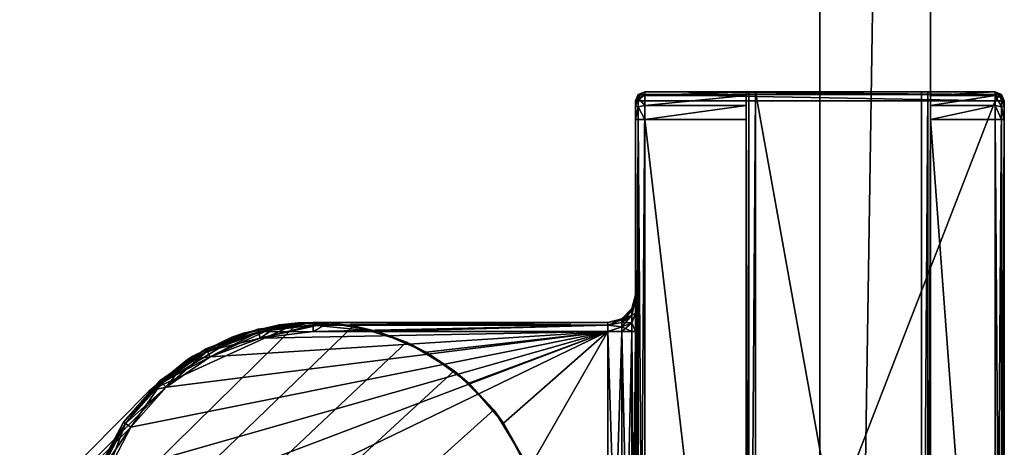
# Model space of a CAD drawing. Header units: metres. Extents: x 0 to 903, y -854 to 49.
# Tile 20 of 26: x 808 to 861, y -670 to -647. Entities that reach past the tile are written whole.
import ezdxf

# ---------------------------------------------------------------- set-up
doc = ezdxf.new("R2010")
doc.units = ezdxf.units.M

msp = doc.modelspace()

# ---------------------------------------------------------------- linework, layer by layer
at = {"layer": 'Y2A870'}
for points in [[(841.549866, -650.596802, 1997.75), (841.799866, -650.450378, 1997.5), (841.446289, -650.596802, 1997.5)], [(841.799866, -650.450378, 1997.5), (841.799866, -650.450378, 1977.5), (841.446289, -650.596802, 1997.5)], [(841.799866, -650.450378, 1977.5), (841.446289, -650.596802, 1977.5), (841.446289, -650.596802, 1997.5)], [(841.799866, -650.651367, 1976.75), (841.446289, -650.596802, 1977.5), (841.799866, -650.450378, 1977.5)], [(841.799866, -650.450378, 1997.5), (841.549866, -650.596802, 1997.75), (841.799866, -650.596802, 1997.853516)], [(860.799866, -650.450378, 1997.5), (841.799866, -650.450378, 1997.5), (860.799866, -650.596802, 1997.853516)], [(841.799866, -650.450378, 1997.5), (841.799866, -650.596802, 1997.853516), (860.799866, -650.596802, 1997.853516)], [(847.799866, -650.450378, 1994), (841.799866, -650.450378, 1997.5), (856.799866, -650.450378, 1994)], [(841.799866, -650.450378, 1997.5), (860.799866, -650.450378, 1997.5), (856.799866, -650.450378, 1994)], [(847.446289, -650.450378, 1993.853516), (841.799866, -650.450378, 1997.5), (847.799866, -650.450378, 1994)], [(847.299866, -650.450378, 1993.5), (841.799866, -650.450378, 1997.5), (847.446289, -650.450378, 1993.853516)], [(841.799866, -650.450378, 1997.5), (847.299866, -650.450378, 1977.5), (841.799866, -650.450378, 1977.5)], [(847.299866, -650.450378, 1977.5), (841.799866, -650.450378, 1997.5), (847.299866, -650.450378, 1993.5)], [(841.799866, -650.450378, 1977.5), (847.299866, -650.450378, 1977.5), (841.799866, -650.651367, 1976.75)], [(847.299866, -650.450378, 1977.5), (847.299866, -650.651367, 1976.75), (841.799866, -650.651367, 1976.75)], [(847.446289, -700.450378, 1993.853516), (847.299866, -700.450378, 1993.5), (847.446289, -650.450378, 1993.853516)], [(847.299866, -700.450378, 1993.5), (847.299866, -650.450378, 1993.5), (847.446289, -650.450378, 1993.853516)], [(847.299866, -650.450378, 1977.5), (847.299866, -650.450378, 1993.5), (847.299866, -650.651367, 1976.75)], [(847.299866, -650.450378, 1993.5), (847.299866, -651.950378, 1976), (847.299866, -650.651367, 1976.75)], [(847.299866, -650.450378, 1993.5), (847.299866, -698.950378, 1976), (847.299866, -651.950378, 1976)], [(847.299866, -700.450378, 1993.5), (847.299866, -698.950378, 1976), (847.299866, -650.450378, 1993.5)], [(847.799866, -700.450378, 1994), (847.446289, -700.450378, 1993.853516), (847.799866, -650.450378, 1994)], [(847.446289, -700.450378, 1993.853516), (847.446289, -650.450378, 1993.853516), (847.799866, -650.450378, 1994)], [(856.799866, -650.450378, 1994), (856.799866, -700.450378, 1994), (847.799866, -650.450378, 1994)], [(856.799866, -700.450378, 1994), (847.799866, -700.450378, 1994), (847.799866, -650.450378, 1994)], [(857.153381, -700.450378, 1993.853516), (856.799866, -700.450378, 1994), (857.153381, -650.450378, 1993.853516)], [(856.799866, -700.450378, 1994), (856.799866, -650.450378, 1994), (857.153381, -650.450378, 1993.853516)], [(856.799866, -650.450378, 1994), (860.799866, -650.450378, 1997.5), (857.153381, -650.450378, 1993.853516)], [(857.299866, -700.450378, 1993.5), (857.153381, -700.450378, 1993.853516), (857.299866, -650.450378, 1993.5)], [(857.153381, -700.450378, 1993.853516), (857.153381, -650.450378, 1993.853516), (857.299866, -650.450378, 1993.5)], [(857.153381, -650.450378, 1993.853516), (860.799866, -650.450378, 1997.5), (857.299866, -650.450378, 1993.5)], [(857.299866, -650.450378, 1977.5), (860.799866, -650.450378, 1977.5), (857.299866, -650.651367, 1976.75)], [(860.799866, -650.450378, 1977.5), (860.799866, -650.651367, 1976.75), (857.299866, -650.651367, 1976.75)], [(857.299866, -650.450378, 1977.5), (857.299866, -650.651367, 1976.75), (857.299866, -650.450378, 1993.5)], [(857.299866, -700.450378, 1993.5), (857.299866, -650.450378, 1993.5), (857.299866, -698.950378, 1976)], [(857.299866, -698.950378, 1976), (857.299866, -650.450378, 1993.5), (857.299866, -651.950378, 1976)], [(857.299866, -650.450378, 1993.5), (857.299866, -650.651367, 1976.75), (857.299866, -651.950378, 1976)], [(857.299866, -650.450378, 1977.5), (860.799866, -650.450378, 1997.5), (860.799866, -650.450378, 1977.5)], [(857.299866, -650.450378, 1993.5), (860.799866, -650.450378, 1997.5), (857.299866, -650.450378, 1977.5)], [(861.153381, -650.778198, 1976.823242), (860.799866, -650.450378, 1977.5), (861.153381, -650.596802, 1977.5)], [(860.799866, -650.450378, 1977.5), (861.153381, -650.778198, 1976.823242), (860.799866, -650.651367, 1976.75)], [(860.799866, -650.450378, 1997.5), (861.049866, -650.596802, 1997.75), (861.153381, -650.596802, 1997.5)], [(861.049866, -650.596802, 1997.75), (860.799866, -650.450378, 1997.5), (860.799866, -650.596802, 1997.853516)], [(860.799866, -650.450378, 1977.5), (860.799866, -650.450378, 1997.5), (861.153381, -650.596802, 1977.5)], [(860.799866, -650.450378, 1997.5), (861.153381, -650.596802, 1997.5), (861.153381, -650.596802, 1977.5)], [(841.446289, -650.950378, 1997.853516), (841.549866, -650.596802, 1997.75), (841.299866, -650.950378, 1997.5)], [(841.549866, -650.596802, 1997.75), (841.446289, -650.596802, 1997.5), (841.299866, -650.950378, 1997.5)], [(841.446289, -650.596802, 1997.5), (841.446289, -650.596802, 1977.5), (841.299866, -650.950378, 1997.5)], [(841.446289, -650.596802, 1977.5), (841.299866, -650.950378, 1977.5), (841.299866, -650.950378, 1997.5)], [(841.446289, -650.596802, 1977.5), (841.446289, -650.778198, 1976.823242), (841.299866, -650.950378, 1977.5)], [(841.299866, -650.950378, 1977.5), (841.446289, -650.778198, 1976.823242), (841.299866, -651.243286, 1976.792847)], [(841.446289, -650.778198, 1976.823242), (841.446289, -651.273621, 1976.327759), (841.299866, -651.243286, 1976.792847)], [(841.446289, -699.950378, 1997.853516), (841.446289, -650.950378, 1997.853516), (841.299866, -699.950378, 1997.5)], [(841.446289, -650.950378, 1997.853516), (841.299866, -650.950378, 1997.5), (841.299866, -699.950378, 1997.5)], [(841.299866, -650.950378, 1997.5), (841.299866, -650.950378, 1977.5), (841.299866, -661.450378, 1991.5)], [(841.299866, -650.950378, 1977.5), (841.299866, -661.450378, 1986.5), (841.299866, -661.450378, 1991.5)], [(841.299866, -650.950378, 1977.5), (841.299866, -651.243286, 1976.792847), (841.299866, -661.450378, 1986.5)], [(841.299866, -661.718323, 1992.5), (841.299866, -650.950378, 1997.5), (841.299866, -661.450378, 1991.5)], [(841.299866, -662.450378, 1993.232056), (841.299866, -650.950378, 1997.5), (841.299866, -661.718323, 1992.5)], [(841.299866, -663.450378, 1993.5), (841.299866, -650.950378, 1997.5), (841.299866, -662.450378, 1993.232056)], [(841.299866, -699.950378, 1997.5), (841.299866, -650.950378, 1997.5), (841.299866, -687.450378, 1993.5)], [(841.299866, -687.450378, 1993.5), (841.299866, -650.950378, 1997.5), (841.299866, -663.450378, 1993.5)], [(841.799866, -650.950378, 1998), (841.799866, -650.596802, 1997.853516), (841.446289, -650.950378, 1997.853516)], [(841.799866, -650.596802, 1997.853516), (841.549866, -650.596802, 1997.75), (841.446289, -650.950378, 1997.853516)], [(841.446289, -650.778198, 1976.823242), (841.446289, -650.596802, 1977.5), (841.799866, -650.651367, 1976.75)], [(841.799866, -651.200378, 1976.200928), (841.446289, -650.778198, 1976.823242), (841.799866, -650.651367, 1976.75)], [(841.446289, -651.273621, 1976.327759), (841.446289, -650.778198, 1976.823242), (841.799866, -651.200378, 1976.200928)], [(841.799866, -699.950378, 1998), (841.799866, -650.950378, 1998), (841.446289, -699.950378, 1997.853516)], [(841.799866, -650.950378, 1998), (841.446289, -650.950378, 1997.853516), (841.446289, -699.950378, 1997.853516)], [(860.799866, -650.596802, 1997.853516), (841.799866, -650.596802, 1997.853516), (860.799866, -650.950378, 1998)], [(841.799866, -650.596802, 1997.853516), (841.799866, -650.950378, 1998), (860.799866, -650.950378, 1998)], [(841.799866, -650.651367, 1976.75), (847.299866, -650.651367, 1976.75), (841.799866, -651.200378, 1976.200928)], [(847.299866, -650.651367, 1976.75), (847.299866, -651.200378, 1976.200928), (841.799866, -651.200378, 1976.200928)], [(860.799866, -699.950378, 1998), (860.799866, -650.950378, 1998), (841.799866, -699.950378, 1998)], [(860.799866, -650.950378, 1998), (841.799866, -650.950378, 1998), (841.799866, -699.950378, 1998)], [(847.299866, -650.651367, 1976.75), (847.299866, -651.950378, 1976), (847.299866, -651.200378, 1976.200928)], [(857.299866, -650.651367, 1976.75), (860.799866, -650.651367, 1976.75), (857.299866, -651.200378, 1976.200928)], [(860.799866, -650.651367, 1976.75), (860.799866, -651.200378, 1976.200928), (857.299866, -651.200378, 1976.200928)], [(857.299866, -651.950378, 1976), (857.299866, -650.651367, 1976.75), (857.299866, -651.200378, 1976.200928)], [(861.153381, -650.950378, 1997.853516), (861.049866, -650.596802, 1997.75), (860.799866, -650.950378, 1998)], [(861.049866, -650.596802, 1997.75), (860.799866, -650.596802, 1997.853516), (860.799866, -650.950378, 1998)], [(861.153381, -650.778198, 1976.823242), (861.153381, -651.273621, 1976.327759), (860.799866, -650.651367, 1976.75)], [(860.799866, -650.651367, 1976.75), (861.153381, -651.273621, 1976.327759), (860.799866, -651.200378, 1976.200928)], [(861.153381, -699.950378, 1997.853516), (861.153381, -650.950378, 1997.853516), (860.799866, -699.950378, 1998)], [(861.153381, -650.950378, 1997.853516), (860.799866, -650.950378, 1998), (860.799866, -699.950378, 1998)], [(861.153381, -650.596802, 1997.5), (861.049866, -650.596802, 1997.75), (861.153381, -650.950378, 1997.853516)], [(861.153381, -650.778198, 1976.823242), (861.153381, -650.596802, 1977.5), (861.299866, -650.950378, 1977.5)], [(861.299866, -650.950378, 1997.5), (861.153381, -650.596802, 1997.5), (861.153381, -650.950378, 1997.853516)], [(861.153381, -650.596802, 1977.5), (861.153381, -650.596802, 1997.5), (861.299866, -650.950378, 1977.5)], [(861.153381, -650.596802, 1997.5), (861.299866, -650.950378, 1997.5), (861.299866, -650.950378, 1977.5)], [(861.153381, -651.273621, 1976.327759), (861.153381, -650.778198, 1976.823242), (861.299866, -651.243286, 1976.792847)], [(861.299866, -651.243286, 1976.792847), (861.153381, -650.778198, 1976.823242), (861.299866, -650.950378, 1977.5)], [(861.299866, -699.950378, 1997.5), (861.299866, -650.950378, 1997.5), (861.153381, -699.950378, 1997.853516)], [(861.299866, -650.950378, 1997.5), (861.153381, -650.950378, 1997.853516), (861.153381, -699.950378, 1997.853516)], [(861.299866, -650.950378, 1997.5), (861.299866, -651.243286, 1976.792847), (861.299866, -650.950378, 1977.5)], [(861.299866, -651.243286, 1976.792847), (861.299866, -650.950378, 1997.5), (861.299866, -651.950378, 1976.5)], [(861.299866, -650.950378, 1997.5), (861.299866, -699.950378, 1997.5), (861.299866, -651.950378, 1976.5)], [(841.299866, -651.243286, 1976.792847), (841.446289, -651.273621, 1976.327759), (841.299866, -651.950378, 1976.5)], [(841.299866, -651.243286, 1976.792847), (841.299866, -651.950378, 1976.5), (841.299866, -661.450378, 1986.5)], [(841.446289, -651.273621, 1976.327759), (841.446289, -651.950378, 1976.146484), (841.299866, -651.950378, 1976.5)], [(841.799866, -651.950378, 1976), (841.446289, -651.273621, 1976.327759), (841.799866, -651.200378, 1976.200928)], [(841.446289, -651.273621, 1976.327759), (841.799866, -651.950378, 1976), (841.446289, -651.950378, 1976.146484)], [(841.799866, -651.200378, 1976.200928), (847.299866, -651.200378, 1976.200928), (841.799866, -651.950378, 1976)], [(847.299866, -651.200378, 1976.200928), (847.299866, -651.950378, 1976), (841.799866, -651.950378, 1976)], [(857.299866, -651.200378, 1976.200928), (860.799866, -651.200378, 1976.200928), (857.299866, -651.950378, 1976)], [(860.799866, -651.200378, 1976.200928), (860.799866, -651.950378, 1976), (857.299866, -651.950378, 1976)], [(861.153381, -651.273621, 1976.327759), (861.153381, -651.950378, 1976.146484), (860.799866, -651.200378, 1976.200928)], [(860.799866, -651.200378, 1976.200928), (861.153381, -651.950378, 1976.146484), (860.799866, -651.950378, 1976)], [(861.299866, -651.950378, 1976.5), (861.153381, -651.273621, 1976.327759), (861.299866, -651.243286, 1976.792847)], [(861.153381, -651.950378, 1976.146484), (861.153381, -651.273621, 1976.327759), (861.299866, -651.950378, 1976.5)], [(841.299866, -698.950378, 1976.5), (841.299866, -651.950378, 1976.5), (841.446289, -698.950378, 1976.146484)], [(841.299866, -651.950378, 1976.5), (841.446289, -651.950378, 1976.146484), (841.446289, -698.950378, 1976.146484)], [(841.299866, -663.450378, 1984.5), (841.299866, -651.950378, 1976.5), (841.299866, -687.450378, 1984.5)], [(841.299866, -651.950378, 1976.5), (841.299866, -698.950378, 1976.5), (841.299866, -687.450378, 1984.5)], [(841.299866, -662.450378, 1984.767944), (841.299866, -651.950378, 1976.5), (841.299866, -663.450378, 1984.5)], [(841.299866, -651.950378, 1976.5), (841.299866, -661.718323, 1985.5), (841.299866, -661.450378, 1986.5)], [(841.299866, -661.718323, 1985.5), (841.299866, -651.950378, 1976.5), (841.299866, -662.450378, 1984.767944)], [(841.446289, -698.950378, 1976.146484), (841.446289, -651.950378, 1976.146484), (841.799866, -698.950378, 1976)], [(841.446289, -651.950378, 1976.146484), (841.799866, -651.950378, 1976), (841.799866, -698.950378, 1976)], [(847.299866, -651.950378, 1976), (847.299866, -698.950378, 1976), (841.799866, -651.950378, 1976)], [(847.299866, -698.950378, 1976), (841.799866, -698.950378, 1976), (841.799866, -651.950378, 1976)], [(860.799866, -651.950378, 1976), (860.799866, -698.950378, 1976), (857.299866, -651.950378, 1976)], [(860.799866, -698.950378, 1976), (857.299866, -698.950378, 1976), (857.299866, -651.950378, 1976)], [(860.799866, -698.950378, 1976), (860.799866, -651.950378, 1976), (861.153381, -698.950378, 1976.146484)], [(860.799866, -651.950378, 1976), (861.153381, -651.950378, 1976.146484), (861.153381, -698.950378, 1976.146484)], [(861.153381, -698.950378, 1976.146484), (861.153381, -651.950378, 1976.146484), (861.299866, -698.950378, 1976.5)], [(861.153381, -651.950378, 1976.146484), (861.299866, -651.950378, 1976.5), (861.299866, -698.950378, 1976.5)], [(861.299866, -651.950378, 1976.5), (861.299866, -699.950378, 1997.5), (861.299866, -698.950378, 1976.5)], [(841.299866, -661.718323, 1985.5), (841.098877, -662.295532, 1986.021606), (841.299866, -661.450378, 1986.5)], [(841.299866, -661.450378, 1986.5), (841.098877, -662.295532, 1986.021606), (841.098877, -662.200378, 1986.5)], [(841.299866, -661.718323, 1992.5), (841.299866, -661.450378, 1991.5), (841.098877, -662.295532, 1991.978394)], [(841.098877, -662.295532, 1991.978394), (841.299866, -661.450378, 1991.5), (841.098877, -662.200378, 1991.5)], [(841.098877, -662.200378, 1986.5), (841.299866, -661.450378, 1991.5), (841.299866, -661.450378, 1986.5)], [(841.299866, -661.450378, 1991.5), (841.098877, -662.200378, 1986.5), (841.098877, -662.200378, 1991.5)], [(841.098877, -662.295532, 1986.021606), (841.299866, -661.718323, 1985.5), (841.098877, -662.566528, 1985.616089)], [(841.299866, -661.718323, 1985.5), (841.299866, -662.450378, 1984.767944), (841.098877, -662.566528, 1985.616089)], [(841.299866, -662.450378, 1993.232056), (841.299866, -661.718323, 1992.5), (841.098877, -662.566528, 1992.383911)], [(841.098877, -662.566528, 1992.383911), (841.299866, -661.718323, 1992.5), (841.098877, -662.295532, 1991.978394)], [(841.098877, -662.295532, 1986.021606), (840.549866, -662.802795, 1986.231812), (841.098877, -662.200378, 1986.5)], [(840.549866, -662.802795, 1986.231812), (840.549866, -662.749451, 1986.5), (841.098877, -662.200378, 1986.5)], [(841.098877, -662.200378, 1991.5), (840.549866, -662.749451, 1991.5), (841.098877, -662.295532, 1991.978394)], [(841.098877, -662.200378, 1986.5), (840.549866, -662.749451, 1986.5), (841.098877, -662.200378, 1991.5)], [(841.098877, -662.200378, 1991.5), (840.549866, -662.749451, 1986.5), (840.549866, -662.749451, 1991.5)], [(841.098877, -662.566528, 1985.616089), (840.549866, -662.954712, 1986.004395), (841.098877, -662.295532, 1986.021606)], [(840.549866, -662.954712, 1986.004395), (840.549866, -662.802795, 1986.231812), (841.098877, -662.295532, 1986.021606)], [(840.549866, -662.749451, 1991.5), (840.549866, -662.802795, 1991.768188), (841.098877, -662.295532, 1991.978394)], [(841.098877, -662.295532, 1991.978394), (840.549866, -662.802795, 1991.768188), (841.098877, -662.566528, 1992.383911)], [(840.549866, -662.802795, 1986.231812), (839.799866, -662.950378, 1986.5), (840.549866, -662.749451, 1986.5)], [(839.799866, -662.950378, 1991.5), (840.549866, -662.802795, 1991.768188), (840.549866, -662.749451, 1991.5)], [(840.549866, -662.749451, 1986.5), (839.799866, -662.950378, 1986.5), (840.549866, -662.749451, 1991.5)], [(840.549866, -662.749451, 1991.5), (839.799866, -662.950378, 1986.5), (839.799866, -662.950378, 1991.5)], [(840.549866, -662.954712, 1986.004395), (839.799866, -663.096802, 1986.146484), (840.549866, -662.802795, 1986.231812)], [(839.799866, -663.096802, 1986.146484), (839.799866, -662.950378, 1986.5), (840.549866, -662.802795, 1986.231812)], [(839.799866, -663.096802, 1991.853516), (840.549866, -662.802795, 1991.768188), (839.799866, -662.950378, 1991.5)], [(840.549866, -662.802795, 1991.768188), (839.799866, -663.096802, 1991.853516), (840.549866, -662.954712, 1991.995605)], [(841.098877, -662.972046, 1985.345093), (840.549866, -663.182129, 1985.852417), (841.098877, -662.566528, 1985.616089)], [(840.549866, -663.182129, 1985.852417), (840.549866, -662.954712, 1986.004395), (841.098877, -662.566528, 1985.616089)], [(840.549866, -662.802795, 1991.768188), (840.549866, -662.954712, 1991.995605), (841.098877, -662.566528, 1992.383911)], [(841.098877, -662.566528, 1992.383911), (840.549866, -662.954712, 1991.995605), (841.098877, -662.972046, 1992.654907)], [(841.098877, -662.566528, 1985.616089), (841.299866, -662.450378, 1984.767944), (841.098877, -662.972046, 1985.345093)], [(841.299866, -662.450378, 1984.767944), (841.299866, -663.450378, 1984.5), (841.098877, -662.972046, 1985.345093)], [(841.299866, -662.450378, 1993.232056), (841.098877, -662.972046, 1992.654907), (841.299866, -663.450378, 1993.5)], [(841.098877, -662.972046, 1992.654907), (841.299866, -662.450378, 1993.232056), (841.098877, -662.566528, 1992.383911)], [(822.986145, -662.976868, 1998), (656.57428, -826.50293, 1998), (825.994873, -663.144592, 1998)], [(656.57428, -826.50293, 1998), (822.986145, -662.976868, 1998), (814.919312, -666.653442, 1998)], [(825.994873, -663.144592, 1998), (656.57428, -826.50293, 1998), (828.876038, -664.027527, 1998)], [(814.919312, -666.653442, 1998), (822.986145, -662.976868, 1998), (820.024658, -663.534119, 1998)], [(819.389893, -663.75415, 1992), (821.984131, -663.082947, 1992), (816.998352, -664.96283, 1992)], [(821.984131, -663.082947, 1992), (818.223145, -664.82489, 1992), (816.998352, -664.96283, 1992)], [(817.990784, -664.382202, 1986.5), (820.808411, -663.313599, 1986.5), (820.843445, -663.455811, 1986.146484)], [(820.808411, -663.313599, 1991.5), (817.990784, -664.382202, 1991.5), (818.058899, -664.511841, 1991.853516)], [(820.808411, -663.313599, 1991.5), (820.808411, -663.313599, 1986.5), (817.990784, -664.382202, 1991.5)], [(820.808411, -663.313599, 1986.5), (817.990784, -664.382202, 1986.5), (817.990784, -664.382202, 1991.5)], [(820.843445, -663.455811, 1991.853516), (820.808411, -663.313599, 1991.5), (818.058899, -664.511841, 1991.853516)], [(820.92804, -663.799072, 1992), (818.223145, -664.82489, 1992), (821.984131, -663.082947, 1992)], [(821.984131, -663.082947, 1992), (819.389893, -663.75415, 1992), (820.024658, -663.534119, 1998)], [(822.986145, -662.976868, 1998), (821.984131, -663.082947, 1992), (820.024658, -663.534119, 1998)], [(820.808411, -663.313599, 1986.5), (823.799866, -662.950378, 1986.5), (823.799866, -663.096802, 1986.146484)], [(823.799866, -662.950378, 1991.5), (820.808411, -663.313599, 1991.5), (820.843445, -663.455811, 1991.853516)], [(823.799866, -662.950378, 1991.5), (823.799866, -662.950378, 1986.5), (820.808411, -663.313599, 1991.5)], [(823.799866, -662.950378, 1986.5), (820.808411, -663.313599, 1986.5), (820.808411, -663.313599, 1991.5)], [(820.843445, -663.455811, 1986.146484), (820.808411, -663.313599, 1986.5), (823.799866, -663.096802, 1986.146484)], [(823.799866, -663.096802, 1991.853516), (823.799866, -662.950378, 1991.5), (820.843445, -663.455811, 1991.853516)], [(820.843445, -663.455811, 1986.146484), (823.799866, -663.096802, 1986.146484), (823.799866, -663.450378, 1986)], [(823.799866, -663.096802, 1991.853516), (820.843445, -663.455811, 1991.853516), (820.92804, -663.799072, 1992)], [(823.799866, -663.450378, 1992), (820.92804, -663.799072, 1992), (824.661804, -662.980164, 1992)], [(824.661804, -662.980164, 1992), (820.92804, -663.799072, 1992), (821.984131, -663.082947, 1992)], [(823.799866, -663.450378, 1992), (823.799866, -663.096802, 1991.853516), (820.92804, -663.799072, 1992)], [(824.661804, -662.980164, 1992), (821.984131, -663.082947, 1992), (822.986145, -662.976868, 1998)], [(825.994873, -663.144592, 1998), (824.661804, -662.980164, 1992), (822.986145, -662.976868, 1998)], [(823.799866, -662.950378, 1986.5), (823.799866, -662.950378, 1991.5), (839.799866, -662.950378, 1986.5)], [(823.799866, -662.950378, 1991.5), (839.799866, -662.950378, 1991.5), (839.799866, -662.950378, 1986.5)], [(823.799866, -662.950378, 1986.5), (839.799866, -662.950378, 1986.5), (823.799866, -663.096802, 1986.146484)], [(839.799866, -662.950378, 1986.5), (839.799866, -663.096802, 1986.146484), (823.799866, -663.096802, 1986.146484)], [(839.799866, -662.950378, 1991.5), (823.799866, -662.950378, 1991.5), (839.799866, -663.096802, 1991.853516)], [(823.799866, -662.950378, 1991.5), (823.799866, -663.096802, 1991.853516), (839.799866, -663.096802, 1991.853516)], [(827.299866, -663.450378, 1992), (823.799866, -663.450378, 1992), (824.661804, -662.980164, 1992)], [(823.799866, -663.096802, 1986.146484), (839.799866, -663.096802, 1986.146484), (823.799866, -663.450378, 1986)], [(839.799866, -663.096802, 1986.146484), (839.799866, -663.450378, 1986), (823.799866, -663.450378, 1986)], [(839.799866, -663.096802, 1991.853516), (823.799866, -663.096802, 1991.853516), (827.299866, -663.450378, 1992)], [(823.799866, -663.096802, 1991.853516), (823.799866, -663.450378, 1992), (827.299866, -663.450378, 1992)], [(825.994873, -663.144592, 1998), (827.299866, -663.450378, 1992), (824.661804, -662.980164, 1992)], [(828.876038, -664.027527, 1998), (827.299866, -663.450378, 1992), (825.994873, -663.144592, 1998)], [(839.799866, -663.450378, 1992), (839.799866, -663.096802, 1991.853516), (827.299866, -663.450378, 1992)], [(840.549866, -663.182129, 1985.852417), (839.799866, -663.096802, 1986.146484), (840.549866, -662.954712, 1986.004395)], [(840.549866, -662.954712, 1991.995605), (839.799866, -663.096802, 1991.853516), (840.549866, -663.182129, 1992.147583)], [(839.799866, -663.096802, 1986.146484), (840.549866, -663.182129, 1985.852417), (839.799866, -663.450378, 1986)], [(839.799866, -663.096802, 1991.853516), (839.799866, -663.450378, 1992), (840.549866, -663.182129, 1992.147583)], [(839.799866, -663.450378, 1986), (840.549866, -663.182129, 1985.852417), (840.549866, -663.450378, 1985.799072)], [(840.549866, -663.182129, 1992.147583), (839.799866, -663.450378, 1992), (840.549866, -663.450378, 1992.200928)], [(840.549866, -662.954712, 1991.995605), (840.549866, -663.182129, 1992.147583), (841.098877, -662.972046, 1992.654907)], [(841.098877, -663.450378, 1985.25), (840.549866, -663.450378, 1985.799072), (841.098877, -662.972046, 1985.345093)], [(840.549866, -663.450378, 1985.799072), (840.549866, -663.182129, 1985.852417), (841.098877, -662.972046, 1985.345093)], [(841.098877, -662.972046, 1992.654907), (840.549866, -663.182129, 1992.147583), (841.098877, -663.450378, 1992.75)], [(840.549866, -663.182129, 1992.147583), (840.549866, -663.450378, 1992.200928), (841.098877, -663.450378, 1992.75)], [(841.098877, -662.972046, 1985.345093), (841.299866, -663.450378, 1984.5), (841.098877, -663.450378, 1985.25)], [(841.299866, -663.450378, 1993.5), (841.098877, -662.972046, 1992.654907), (841.098877, -663.450378, 1992.75)], [(812.579651, -671.195129, 1986), (839.799866, -663.450378, 1986), (811.887329, -674.003967, 1986)], [(811.887329, -674.003967, 1986), (839.799866, -663.450378, 1986), (811.887329, -676.896851, 1986)], [(839.799866, -663.450378, 1986), (839.799866, -687.450378, 1986), (811.887329, -676.896851, 1986)], [(813.924072, -668.633606, 1986), (839.799866, -663.450378, 1986), (812.579651, -671.195129, 1986)], [(815.842407, -666.468262, 1986), (839.799866, -663.450378, 1986), (813.924072, -668.633606, 1986)], [(817.282654, -664.783813, 1998), (814.919312, -666.653442, 1998), (820.024658, -663.534119, 1998)], [(818.223145, -664.82489, 1986), (839.799866, -663.450378, 1986), (815.842407, -666.468262, 1986)], [(816.998352, -664.96283, 1992), (817.282654, -664.783813, 1998), (819.389893, -663.75415, 1992)], [(820.024658, -663.534119, 1998), (819.389893, -663.75415, 1992), (817.282654, -664.783813, 1998)], [(818.058899, -664.511841, 1986.146484), (817.990784, -664.382202, 1986.5), (820.843445, -663.455811, 1986.146484)], [(818.058899, -664.511841, 1986.146484), (820.843445, -663.455811, 1986.146484), (820.92804, -663.799072, 1986)], [(820.843445, -663.455811, 1991.853516), (818.058899, -664.511841, 1991.853516), (818.223145, -664.82489, 1992)], [(818.223145, -664.82489, 1986), (818.058899, -664.511841, 1986.146484), (820.92804, -663.799072, 1986)], [(820.92804, -663.799072, 1986), (839.799866, -663.450378, 1986), (818.223145, -664.82489, 1986)], [(820.92804, -663.799072, 1992), (820.843445, -663.455811, 1991.853516), (818.223145, -664.82489, 1992)], [(820.92804, -663.799072, 1986), (820.843445, -663.455811, 1986.146484), (823.799866, -663.450378, 1986)], [(839.799866, -663.450378, 1986), (820.92804, -663.799072, 1986), (823.799866, -663.450378, 1986)], [(827.299866, -663.450378, 1992), (829.940613, -664.562744, 1992), (839.799866, -663.450378, 1992)], [(827.299866, -663.450378, 1992), (828.876038, -664.027527, 1998), (829.940613, -664.562744, 1992)], [(829.940613, -664.562744, 1992), (832.258667, -666.247192, 1992), (839.799866, -663.450378, 1992)], [(834.132202, -668.415283, 1992), (839.799866, -663.450378, 1992), (832.258667, -666.247192, 1992)], [(835.462769, -670.953064, 1992), (839.799866, -663.450378, 1992), (834.132202, -668.415283, 1992)], [(839.799866, -687.450378, 1992), (839.799866, -663.450378, 1992), (835.462769, -670.953064, 1992)], [(840.549866, -687.450378, 1985.799072), (839.799866, -687.450378, 1986), (840.549866, -663.450378, 1985.799072)], [(840.549866, -663.450378, 1985.799072), (839.799866, -687.450378, 1986), (839.799866, -663.450378, 1986)], [(840.549866, -687.450378, 1992.200928), (839.799866, -663.450378, 1992), (839.799866, -687.450378, 1992)], [(839.799866, -663.450378, 1992), (840.549866, -687.450378, 1992.200928), (840.549866, -663.450378, 1992.200928)], [(841.098877, -687.450378, 1985.25), (840.549866, -687.450378, 1985.799072), (841.098877, -663.450378, 1985.25)], [(841.098877, -663.450378, 1985.25), (840.549866, -687.450378, 1985.799072), (840.549866, -663.450378, 1985.799072)], [(840.549866, -687.450378, 1992.200928), (841.098877, -687.450378, 1992.75), (840.549866, -663.450378, 1992.200928)], [(840.549866, -663.450378, 1992.200928), (841.098877, -687.450378, 1992.75), (841.098877, -663.450378, 1992.75)], [(841.098877, -687.450378, 1985.25), (841.299866, -663.450378, 1984.5), (841.299866, -687.450378, 1984.5)], [(841.299866, -663.450378, 1984.5), (841.098877, -687.450378, 1985.25), (841.098877, -663.450378, 1985.25)], [(841.098877, -687.450378, 1992.75), (841.299866, -687.450378, 1993.5), (841.098877, -663.450378, 1992.75)], [(841.098877, -663.450378, 1992.75), (841.299866, -687.450378, 1993.5), (841.299866, -663.450378, 1993.5)], [(828.876038, -664.027527, 1998), (656.57428, -826.50293, 1998), (831.462219, -665.57428, 1998)], [(815.510803, -666.093994, 1986.5), (817.990784, -664.382202, 1986.5), (818.058899, -664.511841, 1986.146484)], [(817.990784, -664.382202, 1991.5), (815.510803, -666.093994, 1991.5), (815.60791, -666.203613, 1991.853516)], [(817.990784, -664.382202, 1991.5), (817.990784, -664.382202, 1986.5), (815.510803, -666.093994, 1991.5)], [(817.990784, -664.382202, 1986.5), (815.510803, -666.093994, 1986.5), (815.510803, -666.093994, 1991.5)], [(818.058899, -664.511841, 1991.853516), (817.990784, -664.382202, 1991.5), (815.60791, -666.203613, 1991.853516)], [(831.462219, -665.57428, 1998), (829.940613, -664.562744, 1992), (828.876038, -664.027527, 1998)], [(814.919312, -666.653442, 1998), (817.282654, -664.783813, 1998), (816.998352, -664.96283, 1992)], [(814.919312, -666.653442, 1992), (814.919312, -666.653442, 1998), (816.998352, -664.96283, 1992)], [(816.998352, -664.96283, 1992), (815.842407, -666.468262, 1992), (814.919312, -666.653442, 1992)], [(815.60791, -666.203613, 1986.146484), (815.510803, -666.093994, 1986.5), (818.058899, -664.511841, 1986.146484)], [(815.60791, -666.203613, 1986.146484), (818.058899, -664.511841, 1986.146484), (818.223145, -664.82489, 1986)], [(818.058899, -664.511841, 1991.853516), (815.60791, -666.203613, 1991.853516), (815.842407, -666.468262, 1992)], [(815.842407, -666.468262, 1986), (815.60791, -666.203613, 1986.146484), (818.223145, -664.82489, 1986)], [(818.223145, -664.82489, 1992), (818.058899, -664.511841, 1991.853516), (815.842407, -666.468262, 1992)], [(818.223145, -664.82489, 1992), (815.842407, -666.468262, 1992), (816.998352, -664.96283, 1992)], [(832.258667, -666.247192, 1992), (829.940613, -664.562744, 1992), (831.462219, -665.57428, 1998)], [(831.462219, -665.57428, 1998), (656.57428, -826.50293, 1998), (833.603088, -667.694946, 1998)], [(833.603088, -667.694946, 1998), (832.258667, -666.247192, 1992), (831.462219, -665.57428, 1998)], [(656.57428, -826.50293, 1992), (815.842407, -666.468262, 1992), (813.924072, -668.633606, 1992)], [(815.842407, -666.468262, 1992), (656.57428, -826.50293, 1992), (814.919312, -666.653442, 1992)], [(813.512573, -668.349548, 1986.5), (815.510803, -666.093994, 1986.5), (815.60791, -666.203613, 1986.146484)], [(815.510803, -666.093994, 1991.5), (813.512573, -668.349548, 1991.5), (813.633057, -668.432739, 1991.853516)], [(815.510803, -666.093994, 1991.5), (815.510803, -666.093994, 1986.5), (813.512573, -668.349548, 1991.5)], [(815.510803, -666.093994, 1986.5), (813.512573, -668.349548, 1986.5), (813.512573, -668.349548, 1991.5)], [(813.633057, -668.432739, 1986.146484), (813.512573, -668.349548, 1986.5), (815.60791, -666.203613, 1986.146484)], [(815.60791, -666.203613, 1991.853516), (815.510803, -666.093994, 1991.5), (813.633057, -668.432739, 1991.853516)], [(813.633057, -668.432739, 1986.146484), (815.60791, -666.203613, 1986.146484), (815.842407, -666.468262, 1986)], [(815.60791, -666.203613, 1991.853516), (813.633057, -668.432739, 1991.853516), (813.924072, -668.633606, 1992)], [(813.924072, -668.633606, 1986), (813.633057, -668.432739, 1986.146484), (815.842407, -666.468262, 1986)], [(815.842407, -666.468262, 1992), (815.60791, -666.203613, 1991.853516), (813.924072, -668.633606, 1992)], [(834.132202, -668.415283, 1992), (832.258667, -666.247192, 1992), (833.603088, -667.694946, 1998)], [(814.919312, -666.653442, 1992), (656.57428, -826.50293, 1992), (814.919312, -666.653442, 1998)], [(656.57428, -826.50293, 1992), (656.57428, -826.50293, 1998), (814.919312, -666.653442, 1998)], [(833.603088, -667.694946, 1998), (656.57428, -826.50293, 1998), (835.174194, -670.266357, 1998)], [(835.174194, -670.266357, 1998), (834.132202, -668.415283, 1992), (833.603088, -667.694946, 1998)], [(813.924072, -668.633606, 1992), (812.579651, -671.195129, 1992), (656.57428, -826.50293, 1992)], [(812.112122, -671.017822, 1986.5), (813.512573, -668.349548, 1986.5), (813.633057, -668.432739, 1986.146484)], [(813.512573, -668.349548, 1991.5), (812.112122, -671.017822, 1991.5), (812.249084, -671.069763, 1991.853516)], [(813.512573, -668.349548, 1991.5), (813.512573, -668.349548, 1986.5), (812.112122, -671.017822, 1991.5)], [(813.512573, -668.349548, 1986.5), (812.112122, -671.017822, 1986.5), (812.112122, -671.017822, 1991.5)], [(812.249084, -671.069763, 1986.146484), (812.112122, -671.017822, 1986.5), (813.633057, -668.432739, 1986.146484)], [(813.633057, -668.432739, 1991.853516), (813.512573, -668.349548, 1991.5), (812.249084, -671.069763, 1991.853516)], [(812.249084, -671.069763, 1986.146484), (813.633057, -668.432739, 1986.146484), (813.924072, -668.633606, 1986)], [(813.633057, -668.432739, 1991.853516), (812.249084, -671.069763, 1991.853516), (812.579651, -671.195129, 1992)], [(812.579651, -671.195129, 1986), (812.249084, -671.069763, 1986.146484), (813.924072, -668.633606, 1986)], [(813.924072, -668.633606, 1992), (813.633057, -668.432739, 1991.853516), (812.579651, -671.195129, 1992)], [(835.462769, -670.953064, 1992), (834.132202, -668.415283, 1992), (835.174194, -670.266357, 1998)]]:
    msp.add_3dface(points, dxfattribs=at)
at = {"layer": 'Y2A87012'}
for points in [[(851.299866, -443.299591, 3), (851.299866, -830.299561, 3), (851.299866, -443.299591, 1994)], [(851.299866, -830.299561, 3), (851.299866, -830.299561, 1994), (851.299866, -443.299591, 1994)], [(851.299866, -443.299591, 3), (857.299866, -443.299591, 3), (851.299866, -830.299561, 3)], [(857.299866, -443.299591, 3), (857.299866, -830.299561, 3), (851.299866, -830.299561, 3)], [(851.299866, -443.299591, 1994), (851.299866, -830.299561, 1994), (857.299866, -443.299591, 1994)], [(851.299866, -830.299561, 1994), (857.299866, -830.299561, 1994), (857.299866, -443.299591, 1994)], [(857.299866, -830.299561, 3), (857.299866, -443.299591, 3), (857.299866, -830.299561, 1994)], [(857.299866, -443.299591, 3), (857.299866, -443.299591, 1994), (857.299866, -830.299561, 1994)]]:
    msp.add_3dface(points, dxfattribs=at)

doc.saveas('drawing.dxf')
